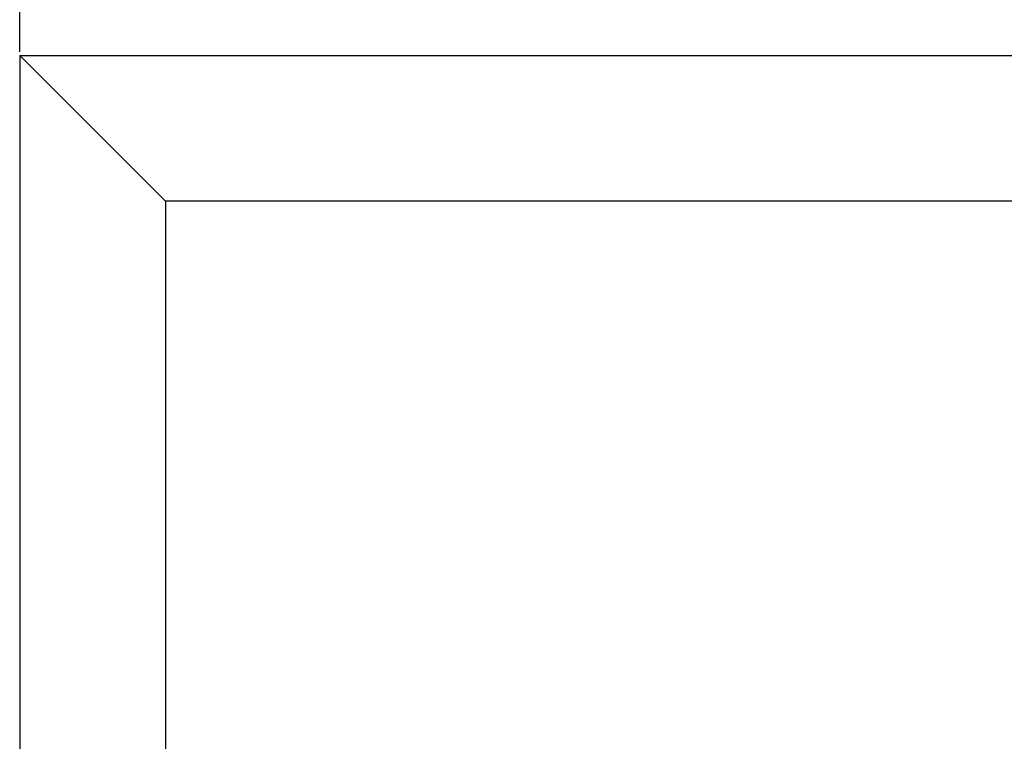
# Model space of a CAD drawing. Header units: millimetres. Extents: x 861 to 1911, y -261 to 1224.
# Tile 9 of 12: x 1000 to 1135, y 880 to 979. Entities that reach past the tile are written whole.
import ezdxf

# ---------------------------------------------------------------- set-up
doc = ezdxf.new("R2010")
doc.units = ezdxf.units.MM
doc.header["$LTSCALE"] = 0.1
doc.layers.add('DEFAULT', color=7, linetype='Continuous')
doc.layers.add('LAYER 01', color=2, linetype='Continuous')
doc.styles.add('ARIAL', font='arial_0.ttf')
doc.dimstyles.new('DIMENSION STYLE 01', dxfattribs={"dimtxt": 20, "dimasz": 20, "dimexe": 10, "dimexo": 0.5, "dimgap": 0.09, "dimtad": 1, "dimtoh": 1, "dimdec": 0, "dimzin": 0, "dimdsep": 46, "dimtxsty": 'ARIAL', "dimcen": 0.5, "dimadec": 1, "dimazin": 0, "dimtfac": 1, "dimtdec": 4, "dimtofl": 0, "dimtmove": 0, "dimatfit": 3, "dimfxl": 1, "dimtolj": 1, "dimtzin": 0, "dimarcsym": 0})

# ---------------------------------------------------------------- blocks, each defined once
blk = doc.blocks.new('*D145')
at = {"layer": 'DEFAULT', "color": 0, "lineweight": -2, "transparency": 16777216}
for p, q in [((999.85, 974.97), (999.85, 1050.66)), ((1299.85, 974.97), (1299.85, 1050.66)), ((1279.85, 1040.66), (1019.85, 1040.66))]:
    blk.add_line(p, q, dxfattribs=at)
at = {"layer": 'DEFAULT', "color": 0, "transparency": 16777216}
for points in [[(1019.85, 1043.99), (1019.85, 1037.32), (999.85, 1040.66)], [(1279.85, 1043.99), (1279.85, 1037.32), (1299.85, 1040.66)]]:
    blk.add_solid(points, dxfattribs=at)
at = {"layer": 'Defpoints', "color": 0, "transparency": 16777216}
for p in [(999.85, 1040.66), (999.85, 974.47), (1299.85, 974.47)]:
    blk.add_point(p, dxfattribs=at)
at = {"layer": 'DEFAULT', "color": 0, "transparency": 16777216, "insert": (1149.85, 1050.96), "char_height": 20, "attachment_point": 5, "style": 'ARIAL'}
blk.add_mtext('\\A1;300', dxfattribs=at)

msp = doc.modelspace()

# ---------------------------------------------------------------- linework, layer by layer
at = {"layer": 'LAYER 01'}
for p, q in [((999.85, 974.47), (999.85, 224.47)), ((1019.85, 954.47), (999.85, 974.47)), ((999.85, 974.47), (1299.85, 974.47)), ((1279.85, 954.47), (1019.85, 954.47)), ((1019.85, 954.47), (1019.85, 744.47))]:
    msp.add_line(p, q, dxfattribs=at)

# ---------------------------------------------------------------- dimensions: what is measured, and where the dimension line sits
at = {"layer": 'DEFAULT'}
dim = msp.add_linear_dim(base=(999.85, 1040.66), p1=(1299.85, 974.47), p2=(999.85, 974.47), dimstyle='DIMENSION STYLE 01', dxfattribs=at)
dim.commit()
dim.dimension.update_dxf_attribs({"geometry": '*D145', "text_midpoint": (1149.85, 1050.96)})

doc.saveas('drawing.dxf')
